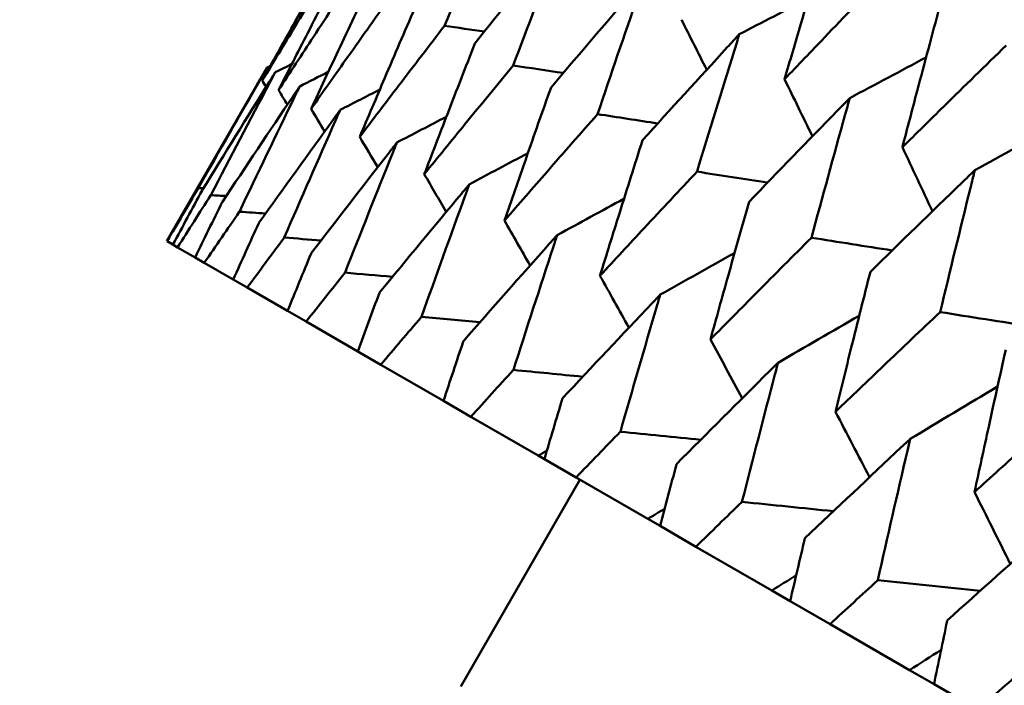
# Model space of a CAD drawing. Header units: millimetres. Extents: x 188 to 1913, y 148 to 2839.
# Tile 189 of 211: x 769.45 to 773.58, y 546.53 to 549.32. Entities that reach past the tile are written whole.
import ezdxf

# ---------------------------------------------------------------- set-up
doc = ezdxf.new("R2010")
doc.units = ezdxf.units.MM
doc.header["$LTSCALE"] = 10
doc.layers.add('Widoczne (ISO)', color=7, linetype='Continuous', lineweight=50)

msp = doc.modelspace()

# ---------------------------------------------------------------- linework, layer by layer
at = {"layer": 'Widoczne (ISO)'}
for p, q in [((770.066, 548.3927), (770.4861, 549.1205)), ((770.066, 548.3927), (770.0667, 548.3923)), ((770.0911, 548.3783), (770.0667, 548.3923)), ((770.0911, 548.3783), (770.1107, 548.3669)), ((770.1837, 548.3248), (770.1107, 548.3669)), ((770.1837, 548.3248), (770.2228, 548.3022)), ((770.3442, 548.2321), (770.2228, 548.3022)), ((770.3442, 548.2321), (770.4027, 548.1983)), ((770.572, 548.1006), (770.4027, 548.1983)), ((770.572, 548.1006), (770.6497, 548.0557)), ((770.8661, 547.9308), (770.6497, 548.0557)), ((770.8661, 547.9308), (770.9626, 547.875)), ((771.2255, 547.7233), (770.9626, 547.875)), ((771.2255, 547.7233), (771.3404, 547.6569)), ((771.6229, 547.4938), (771.3404, 547.6569)), ((771.6486, 547.479), (771.6229, 547.4938)), ((771.6486, 547.479), (771.7815, 547.4022)), ((772.0823, 547.2286), (771.7815, 547.4022)), ((771.298, 546.5267), (771.798, 547.3927)), ((772.1338, 547.1989), (772.0823, 547.2286)), ((772.1338, 547.1989), (772.2843, 547.112)), ((772.6022, 546.9285), (772.2843, 547.112)), ((772.6792, 546.884), (772.6022, 546.9285)), ((772.6792, 546.884), (772.8466, 546.7874)), ((773.1803, 546.5946), (772.8466, 546.7874)), ((773.2827, 546.5356), (773.1803, 546.5946)), ((773.2827, 546.5356), (773.4663, 546.4296))]:
    msp.add_line(p, q, dxfattribs=at)
msp.add_circle((805.9027, 570.4637), 50, dxfattribs=at)
for points, knots in [([(771.2301, 549.2955), (771.2962, 549.4554), (771.3629, 549.615), (771.4397, 549.7968), (771.4492, 549.8193), (771.4588, 549.8418)], [0.02983351, 0.02983351, 0.02983351, 0.02983351, 0.0889495, 0.0889495, 0.09731113, 0.09731113, 0.09731113, 0.09731113]), ([(771.7294, 549.6856), (771.714, 549.6665), (771.6986, 549.6475), (771.5741, 549.4933), (771.4656, 549.3577), (771.3577, 549.2219)], [0.0806421, 0.0806421, 0.0806421, 0.0806421, 0.08897282, 0.08897282, 0.14811965, 0.14811965, 0.14811965, 0.14811965]), ([(771.5182, 549.1292), (771.5792, 549.2921), (771.6408, 549.4546), (771.7117, 549.6397), (771.7206, 549.6626), (771.7294, 549.6856)], [0.02983351, 0.02983351, 0.02983351, 0.02983351, 0.0889495, 0.0889495, 0.09731113, 0.09731113, 0.09731113, 0.09731113]), ([(772.8284, 549.6505), (772.7935, 549.5351), (772.7588, 549.4196), (772.7015, 549.2266), (772.6787, 549.1492), (772.6559, 549.0717)], [0.02104899, 0.02104899, 0.02104899, 0.02104899, 0.0615671, 0.0615671, 0.08866561, 0.08866561, 0.08866561, 0.08866561]), ([(770.7498, 549.5728), (770.6982, 549.4816), (770.6468, 549.3902), (770.5521, 549.2211), (770.5089, 549.1434), (770.4658, 549.0656)], [0.02528165, 0.02528165, 0.02528165, 0.02528165, 0.06150593, 0.06150593, 0.09223152, 0.09223152, 0.09223152, 0.09223152]), ([(770.4658, 549.0656), (770.5117, 549.1417), (770.5577, 549.2178), (770.6583, 549.3835), (770.713, 549.473), (770.7679, 549.5624)], [0.03078053, 0.03078053, 0.03078053, 0.03078053, 0.06149921, 0.06149921, 0.09773041, 0.09773041, 0.09773041, 0.09773041]), ([(770.8001, 549.5438), (770.7517, 549.4507), (770.7035, 549.3574), (770.615, 549.1848), (770.5745, 549.1055), (770.5342, 549.0261)], [0.02528165, 0.02528165, 0.02528165, 0.02528165, 0.06150593, 0.06150593, 0.09223152, 0.09223152, 0.09223152, 0.09223152]), ([(770.5342, 549.0261), (770.5827, 549.1007), (770.6315, 549.1752), (770.7381, 549.3374), (770.7961, 549.425), (770.8543, 549.5125)], [0.03078053, 0.03078053, 0.03078053, 0.03078053, 0.06149921, 0.06149921, 0.09773041, 0.09773041, 0.09773041, 0.09773041]), ([(772.6559, 549.0717), (772.7116, 549.1301), (772.7675, 549.1885), (772.9071, 549.334), (772.9911, 549.421), (773.0753, 549.5079)], [0.03448054, 0.03448054, 0.03448054, 0.03448054, 0.06157222, 0.06157222, 0.10209717, 0.10209717, 0.10209717, 0.10209717]), ([(770.9186, 549.4754), (770.8734, 549.3804), (770.8284, 549.2853), (770.7458, 549.1092), (770.7081, 549.0284), (770.6705, 548.9474)], [0.02528165, 0.02528165, 0.02528165, 0.02528165, 0.06150593, 0.06150593, 0.09223152, 0.09223152, 0.09223152, 0.09223152]), ([(772.0656, 549.4914), (772.0495, 549.4728), (772.0334, 549.4542), (771.9032, 549.3033), (771.7897, 549.1706), (771.6767, 549.0377)], [0.0806421, 0.0806421, 0.0806421, 0.0806421, 0.08897282, 0.08897282, 0.14811965, 0.14811965, 0.14811965, 0.14811965]), ([(771.8716, 548.9252), (771.9276, 549.0909), (771.9842, 549.2563), (772.0494, 549.4447), (772.0575, 549.4681), (772.0656, 549.4914)], [0.02983351, 0.02983351, 0.02983351, 0.02983351, 0.0889495, 0.0889495, 0.09731113, 0.09731113, 0.09731113, 0.09731113]), ([(770.6705, 548.9474), (770.7219, 549.0204), (770.7734, 549.0933), (770.886, 549.252), (770.9471, 549.3378), (771.0085, 549.4235)], [0.03078053, 0.03078053, 0.03078053, 0.03078053, 0.06149921, 0.06149921, 0.09773041, 0.09773041, 0.09773041, 0.09773041]), ([(771.1047, 549.368), (771.0627, 549.2711), (771.021, 549.1741), (770.9443, 548.9947), (770.9093, 548.9122), (770.8744, 548.8297)], [0.02528165, 0.02528165, 0.02528165, 0.02528165, 0.06150593, 0.06150593, 0.09223152, 0.09223152, 0.09223152, 0.09223152]), ([(773.3061, 549.3747), (773.2744, 549.2574), (773.2431, 549.1401), (773.1912, 548.9439), (773.1705, 548.8652), (773.1499, 548.7865)], [0.02104899, 0.02104899, 0.02104899, 0.02104899, 0.0615671, 0.0615671, 0.08866561, 0.08866561, 0.08866561, 0.08866561]), ([(770.8744, 548.8297), (770.9285, 548.9011), (770.9827, 548.9725), (771.1012, 549.1278), (771.1656, 549.2117), (771.2301, 549.2955)], [0.03078053, 0.03078053, 0.03078053, 0.03078053, 0.06149921, 0.06149921, 0.09773041, 0.09773041, 0.09773041, 0.09773041]), ([(772.4662, 549.2602), (772.4494, 549.2419), (772.4326, 549.2237), (772.2968, 549.076), (772.1783, 548.9462), (772.0604, 548.8162)], [0.0806421, 0.0806421, 0.0806421, 0.0806421, 0.08897282, 0.08897282, 0.14811965, 0.14811965, 0.14811965, 0.14811965]), ([(772.2889, 548.6843), (772.34, 548.8528), (772.3917, 549.021), (772.4514, 549.2127), (772.4588, 549.2364), (772.4662, 549.2602)], [0.02983351, 0.02983351, 0.02983351, 0.02983351, 0.0889495, 0.0889495, 0.09731113, 0.09731113, 0.09731113, 0.09731113]), ([(771.3577, 549.2219), (771.3189, 549.1232), (771.2804, 549.0244), (771.2095, 548.8415), (771.1772, 548.7575), (771.145, 548.6734)], [0.02528165, 0.02528165, 0.02528165, 0.02528165, 0.06150593, 0.06150593, 0.09223152, 0.09223152, 0.09223152, 0.09223152]), ([(773.1499, 548.7865), (773.2078, 548.8437), (773.2658, 548.9008), (773.4108, 549.0431), (773.498, 549.1283), (773.5854, 549.2134)], [0.03448054, 0.03448054, 0.03448054, 0.03448054, 0.06157222, 0.06157222, 0.10209717, 0.10209717, 0.10209717, 0.10209717]), ([(771.145, 548.6734), (771.2017, 548.7433), (771.2586, 548.8131), (771.383, 548.9651), (771.4505, 549.0472), (771.5182, 549.1292)], [0.03078053, 0.03078053, 0.03078053, 0.03078053, 0.06149921, 0.06149921, 0.09773041, 0.09773041, 0.09773041, 0.09773041]), ([(770.198, 548.6159), (770.2852, 548.7703), (770.3731, 548.9243), (770.4698, 549.0921), (770.478, 549.1063), (770.4861, 549.1205)], [0.0297954, 0.0297954, 0.0297954, 0.0297954, 0.09092493, 0.09092493, 0.09655955, 0.09655955, 0.09655955, 0.09655955]), ([(770.5203, 549.1007), (770.5117, 549.087), (770.5031, 549.0732), (770.4004, 548.9088), (770.307, 548.7578), (770.2142, 548.6065)], [0.0853813, 0.0853813, 0.0853813, 0.0853813, 0.09097809, 0.09097809, 0.15214536, 0.15214536, 0.15214536, 0.15214536]), ([(770.25, 548.5859), (770.3318, 548.7434), (770.4142, 548.9006), (770.505, 549.0718), (770.5126, 549.0863), (770.5203, 549.1007)], [0.0297954, 0.0297954, 0.0297954, 0.0297954, 0.09092493, 0.09092493, 0.09655955, 0.09655955, 0.09655955, 0.09655955]), ([(770.6227, 549.0416), (770.6136, 549.0281), (770.6045, 549.0146), (770.4959, 548.8537), (770.397, 548.7059), (770.2988, 548.5577)], [0.0853813, 0.0853813, 0.0853813, 0.0853813, 0.09097809, 0.09097809, 0.15214536, 0.15214536, 0.15214536, 0.15214536]), ([(770.3702, 548.5165), (770.4466, 548.6771), (770.5236, 548.8374), (770.6084, 549.0121), (770.6155, 549.0269), (770.6227, 549.0416)], [0.0297954, 0.0297954, 0.0297954, 0.0297954, 0.09092493, 0.09092493, 0.09655955, 0.09655955, 0.09655955, 0.09655955]), ([(771.6767, 549.0377), (771.6411, 548.9372), (771.6056, 548.8366), (771.5405, 548.6504), (771.5108, 548.5649), (771.4813, 548.4793)], [0.02528165, 0.02528165, 0.02528165, 0.02528165, 0.06150593, 0.06150593, 0.09223152, 0.09223152, 0.09223152, 0.09223152]), ([(772.9295, 548.9927), (772.912, 548.9748), (772.8945, 548.957), (772.7533, 548.8125), (772.63, 548.6855), (772.5073, 548.5582)], [0.0806421, 0.0806421, 0.0806421, 0.0806421, 0.08897282, 0.08897282, 0.14811965, 0.14811965, 0.14811965, 0.14811965]), ([(772.7685, 548.4074), (772.8149, 548.5787), (772.8618, 548.7496), (772.916, 548.9444), (772.9227, 548.9686), (772.9295, 548.9927)], [0.02983351, 0.02983351, 0.02983351, 0.02983351, 0.0889495, 0.0889495, 0.09731113, 0.09731113, 0.09731113, 0.09731113]), ([(770.7929, 548.9433), (770.7833, 548.9301), (770.7737, 548.9169), (770.6592, 548.7594), (770.555, 548.6147), (770.4513, 548.4696)], [0.0853813, 0.0853813, 0.0853813, 0.0853813, 0.09097809, 0.09097809, 0.15214536, 0.15214536, 0.15214536, 0.15214536]), ([(770.5581, 548.408), (770.629, 548.5718), (770.7007, 548.7352), (770.7796, 548.9133), (770.7863, 548.9283), (770.7929, 548.9433)], [0.0297954, 0.0297954, 0.0297954, 0.0297954, 0.09092493, 0.09092493, 0.09655955, 0.09655955, 0.09655955, 0.09655955]), ([(771.4813, 548.4793), (771.5406, 548.5477), (771.6001, 548.616), (771.7302, 548.7646), (771.8008, 548.845), (771.8716, 548.9252)], [0.03078053, 0.03078053, 0.03078053, 0.03078053, 0.06149921, 0.06149921, 0.09773041, 0.09773041, 0.09773041, 0.09773041]), ([(771.0303, 548.8063), (771.0202, 548.7934), (771.0101, 548.7804), (770.8898, 548.6263), (770.7802, 548.4846), (770.6712, 548.3427)], [0.0853813, 0.0853813, 0.0853813, 0.0853813, 0.09097809, 0.09097809, 0.15214536, 0.15214536, 0.15214536, 0.15214536]), ([(770.8129, 548.2609), (770.8785, 548.4277), (770.9448, 548.5942), (771.0179, 548.7757), (771.0241, 548.791), (771.0303, 548.8063)], [0.0297954, 0.0297954, 0.0297954, 0.0297954, 0.09092493, 0.09092493, 0.09655955, 0.09655955, 0.09655955, 0.09655955]), ([(772.0604, 548.8162), (772.0278, 548.7139), (771.9954, 548.6115), (771.9359, 548.4221), (771.9088, 548.3351), (771.8818, 548.248)], [0.02528165, 0.02528165, 0.02528165, 0.02528165, 0.06150593, 0.06150593, 0.09223152, 0.09223152, 0.09223152, 0.09223152]), ([(771.8818, 548.248), (771.9437, 548.3149), (772.0058, 548.3817), (772.1415, 548.5272), (772.2151, 548.6058), (772.2889, 548.6843)], [0.03078053, 0.03078053, 0.03078053, 0.03078053, 0.06149921, 0.06149921, 0.09773041, 0.09773041, 0.09773041, 0.09773041]), ([(773.4537, 548.69), (773.4355, 548.6726), (773.4174, 548.6551), (773.2709, 548.5136), (773.143, 548.3893), (773.0156, 548.2647)], [0.0806421, 0.0806421, 0.0806421, 0.0806421, 0.08897282, 0.08897282, 0.14811965, 0.14811965, 0.14811965, 0.14811965]), ([(773.3084, 548.0956), (773.3502, 548.2696), (773.3926, 548.4432), (773.4415, 548.641), (773.4476, 548.6655), (773.4537, 548.69)], [0.02983351, 0.02983351, 0.02983351, 0.02983351, 0.0889495, 0.0889495, 0.09731113, 0.09731113, 0.09731113, 0.09731113]), ([(770.0667, 548.3923), (770.11, 548.4665), (770.1535, 548.5405), (770.1974, 548.615), (770.1977, 548.6155), (770.198, 548.6159)], [0, 0, 0, 0, 0.02969567, 0.02969567, 0.02988021, 0.02988021, 0.02988021, 0.02988021]), ([(770.2142, 548.6065), (770.214, 548.606), (770.2137, 548.6056), (770.1725, 548.5296), (770.1317, 548.454), (770.0911, 548.3783)], [0.02951568, 0.02951568, 0.02951568, 0.02951568, 0.02969929, 0.02969929, 0.05939589, 0.05939589, 0.05939589, 0.05939589]), ([(771.3339, 548.631), (771.3233, 548.6184), (771.3127, 548.6057), (771.1867, 548.4549), (771.0718, 548.3163), (770.9576, 548.1774)], [0.0853813, 0.0853813, 0.0853813, 0.0853813, 0.09097809, 0.09097809, 0.15214536, 0.15214536, 0.15214536, 0.15214536]), ([(771.1336, 548.0757), (771.194, 548.2456), (771.2551, 548.4151), (771.3225, 548.5998), (771.3282, 548.6154), (771.3339, 548.631)], [0.0297954, 0.0297954, 0.0297954, 0.0297954, 0.09092493, 0.09092493, 0.09655955, 0.09655955, 0.09655955, 0.09655955]), ([(770.1107, 548.3669), (770.1567, 548.4395), (770.2028, 548.5121), (770.2494, 548.585), (770.2497, 548.5854), (770.25, 548.5859)], [0, 0, 0, 0, 0.02969567, 0.02969567, 0.02988021, 0.02988021, 0.02988021, 0.02988021]), ([(770.2988, 548.5577), (770.2986, 548.5572), (770.2983, 548.5567), (770.2598, 548.4792), (770.2217, 548.402), (770.1837, 548.3248)], [0.02951568, 0.02951568, 0.02951568, 0.02951568, 0.02969929, 0.02969929, 0.05939589, 0.05939589, 0.05939589, 0.05939589]), ([(772.5073, 548.5582), (772.4777, 548.4542), (772.4482, 548.3501), (772.3942, 548.1576), (772.3696, 548.0691), (772.3451, 547.9806)], [0.02528165, 0.02528165, 0.02528165, 0.02528165, 0.06150593, 0.06150593, 0.09223152, 0.09223152, 0.09223152, 0.09223152]), ([(770.2228, 548.3022), (770.2715, 548.3732), (770.3203, 548.4442), (770.3696, 548.5156), (770.3699, 548.516), (770.3702, 548.5165)], [0, 0, 0, 0, 0.02969567, 0.02969567, 0.02988021, 0.02988021, 0.02988021, 0.02988021]), ([(770.4513, 548.4696), (770.4511, 548.4691), (770.4509, 548.4686), (770.415, 548.3896), (770.3795, 548.3109), (770.3442, 548.2321)], [0.02951568, 0.02951568, 0.02951568, 0.02951568, 0.02969929, 0.02969929, 0.05939589, 0.05939589, 0.05939589, 0.05939589]), ([(770.4027, 548.1983), (770.454, 548.2679), (770.5055, 548.3373), (770.5574, 548.4071), (770.5577, 548.4076), (770.5581, 548.408)], [0, 0, 0, 0, 0.02969567, 0.02969567, 0.02988021, 0.02988021, 0.02988021, 0.02988021]), ([(771.7024, 548.4182), (771.6914, 548.4059), (771.6804, 548.3935), (771.5487, 548.2458), (771.4287, 548.1102), (771.3093, 547.9743)], [0.0853813, 0.0853813, 0.0853813, 0.0853813, 0.09097809, 0.09097809, 0.15214536, 0.15214536, 0.15214536, 0.15214536]), ([(771.5189, 547.8532), (771.5743, 548.0261), (771.6302, 548.1985), (771.692, 548.3865), (771.6972, 548.4024), (771.7024, 548.4182)], [0.0297954, 0.0297954, 0.0297954, 0.0297954, 0.09092493, 0.09092493, 0.09655955, 0.09655955, 0.09655955, 0.09655955]), ([(772.3451, 547.9806), (772.4095, 548.046), (772.4741, 548.1114), (772.6152, 548.2537), (772.6917, 548.3306), (772.7685, 548.4074)], [0.03078053, 0.03078053, 0.03078053, 0.03078053, 0.06149921, 0.06149921, 0.09773041, 0.09773041, 0.09773041, 0.09773041]), ([(770.6712, 548.3427), (770.671, 548.3422), (770.6708, 548.3417), (770.6376, 548.2611), (770.6047, 548.1809), (770.572, 548.1006)], [0.02951568, 0.02951568, 0.02951568, 0.02951568, 0.02969929, 0.02969929, 0.05939589, 0.05939589, 0.05939589, 0.05939589]), ([(773.0156, 548.2647), (772.9888, 548.1591), (772.9623, 548.0533), (772.9135, 547.8577), (772.8913, 547.7679), (772.8693, 547.6779)], [0.02528165, 0.02528165, 0.02528165, 0.02528165, 0.06150593, 0.06150593, 0.09223152, 0.09223152, 0.09223152, 0.09223152]), ([(770.6497, 548.0557), (770.7036, 548.1238), (770.7576, 548.1917), (770.8122, 548.2601), (770.8125, 548.2605), (770.8129, 548.2609)], [0, 0, 0, 0, 0.02969567, 0.02969567, 0.02988021, 0.02988021, 0.02988021, 0.02988021]), ([(770.9576, 548.1774), (770.9574, 548.1768), (770.9572, 548.1763), (770.9265, 548.0942), (770.8963, 548.0125), (770.8661, 547.9308)], [0.02951568, 0.02951568, 0.02951568, 0.02951568, 0.02969929, 0.02969929, 0.05939589, 0.05939589, 0.05939589, 0.05939589]), ([(772.1346, 548.1687), (772.1231, 548.1566), (772.1116, 548.1445), (771.9744, 548), (771.8494, 547.8673), (771.7249, 547.7343)], [0.0853813, 0.0853813, 0.0853813, 0.0853813, 0.09097809, 0.09097809, 0.15214536, 0.15214536, 0.15214536, 0.15214536]), ([(771.9674, 547.5943), (772.0178, 547.77), (772.0687, 547.9453), (772.1251, 548.1365), (772.1298, 548.1526), (772.1346, 548.1687)], [0.0297954, 0.0297954, 0.0297954, 0.0297954, 0.09092493, 0.09092493, 0.09655955, 0.09655955, 0.09655955, 0.09655955]), ([(770.9626, 547.875), (771.0191, 547.9416), (771.0757, 548.0081), (771.1329, 548.0749), (771.1332, 548.0753), (771.1336, 548.0757)], [0, 0, 0, 0, 0.02969567, 0.02969567, 0.02988021, 0.02988021, 0.02988021, 0.02988021]), ([(772.8693, 547.6779), (772.9362, 547.742), (773.0032, 547.8059), (773.1495, 547.9452), (773.2289, 548.0205), (773.3084, 548.0956)], [0.03078053, 0.03078053, 0.03078053, 0.03078053, 0.06149921, 0.06149921, 0.09773041, 0.09773041, 0.09773041, 0.09773041]), ([(771.3093, 547.9743), (771.3091, 547.9738), (771.3089, 547.9733), (771.2808, 547.8897), (771.2531, 547.8065), (771.2255, 547.7233)], [0.02951568, 0.02951568, 0.02951568, 0.02951568, 0.02969929, 0.02969929, 0.05939589, 0.05939589, 0.05939589, 0.05939589]), ([(773.5833, 547.9369), (773.5593, 547.8297), (773.5355, 547.7224), (773.4919, 547.5238), (773.472, 547.4326), (773.4523, 547.3413)], [0.02528165, 0.02528165, 0.02528165, 0.02528165, 0.06150593, 0.06150593, 0.09223152, 0.09223152, 0.09223152, 0.09223152]), ([(771.3404, 547.6569), (771.3994, 547.722), (771.4585, 547.7871), (771.5182, 547.8524), (771.5186, 547.8528), (771.5189, 547.8532)], [0, 0, 0, 0, 0.02969567, 0.02969567, 0.02988021, 0.02988021, 0.02988021, 0.02988021]), ([(772.6286, 547.8835), (772.6166, 547.8717), (772.6047, 547.8598), (772.4622, 547.7184), (772.3323, 547.5885), (772.2029, 547.4584)], [0.0853813, 0.0853813, 0.0853813, 0.0853813, 0.09097809, 0.09097809, 0.15214536, 0.15214536, 0.15214536, 0.15214536]), ([(772.4773, 547.2999), (772.5228, 547.4784), (772.5689, 547.6565), (772.6199, 547.8508), (772.6242, 547.8671), (772.6286, 547.8835)], [0.0297954, 0.0297954, 0.0297954, 0.0297954, 0.09092493, 0.09092493, 0.09655955, 0.09655955, 0.09655955, 0.09655955]), ([(771.7249, 547.7343), (771.7248, 547.7338), (771.7246, 547.7333), (771.699, 547.6483), (771.6737, 547.5637), (771.6486, 547.479)], [0.02951568, 0.02951568, 0.02951568, 0.02951568, 0.02969929, 0.02969929, 0.05939589, 0.05939589, 0.05939589, 0.05939589]), ([(773.4523, 547.3413), (773.5215, 547.404), (773.5908, 547.4666), (773.7422, 547.603), (773.8243, 547.6767), (773.9066, 547.7503)], [0.03078053, 0.03078053, 0.03078053, 0.03078053, 0.06149921, 0.06149921, 0.09773041, 0.09773041, 0.09773041, 0.09773041]), ([(771.7815, 547.4022), (771.843, 547.4659), (771.9046, 547.5296), (771.9667, 547.5935), (771.967, 547.5939), (771.9674, 547.5943)], [0, 0, 0, 0, 0.02969567, 0.02969567, 0.02988021, 0.02988021, 0.02988021, 0.02988021]), ([(773.1825, 547.5637), (773.1701, 547.5521), (773.1577, 547.5405), (773.0101, 547.4021), (772.8754, 547.2749), (772.7413, 547.1475)], [0.0853813, 0.0853813, 0.0853813, 0.0853813, 0.09097809, 0.09097809, 0.15214536, 0.15214536, 0.15214536, 0.15214536]), ([(773.0465, 546.9713), (773.0874, 547.1525), (773.1288, 547.3333), (773.1747, 547.5305), (773.1786, 547.5471), (773.1825, 547.5637)], [0.0297954, 0.0297954, 0.0297954, 0.0297954, 0.09092493, 0.09092493, 0.09655955, 0.09655955, 0.09655955, 0.09655955]), ([(772.2029, 547.4584), (772.2028, 547.4578), (772.2026, 547.4573), (772.1794, 547.3709), (772.1565, 547.2849), (772.1338, 547.1989)], [0.02951568, 0.02951568, 0.02951568, 0.02951568, 0.02969929, 0.02969929, 0.05939589, 0.05939589, 0.05939589, 0.05939589]), ([(772.2843, 547.112), (772.3481, 547.1743), (772.412, 547.2366), (772.4765, 547.2992), (772.4769, 547.2995), (772.4773, 547.2999)], [0, 0, 0, 0, 0.02969567, 0.02969567, 0.02988021, 0.02988021, 0.02988021, 0.02988021]), ([(773.7941, 547.2106), (773.7813, 547.1993), (773.7685, 547.1879), (773.6159, 547.0523), (773.4767, 546.9278), (773.338, 546.803)], [0.0853813, 0.0853813, 0.0853813, 0.0853813, 0.09097809, 0.09097809, 0.15214536, 0.15214536, 0.15214536, 0.15214536]), ([(772.7413, 547.1475), (772.7412, 547.147), (772.7411, 547.1464), (772.7202, 547.0587), (772.6996, 546.9714), (772.6792, 546.884)], [0.02951568, 0.02951568, 0.02951568, 0.02951568, 0.02969929, 0.02969929, 0.05939589, 0.05939589, 0.05939589, 0.05939589]), ([(772.8466, 546.7874), (772.9127, 546.8484), (772.9789, 546.9093), (773.0457, 546.9705), (773.0461, 546.9709), (773.0465, 546.9713)], [0, 0, 0, 0, 0.02969567, 0.02969567, 0.02988021, 0.02988021, 0.02988021, 0.02988021]), ([(773.338, 546.803), (773.3379, 546.8024), (773.3378, 546.8019), (773.3192, 546.7128), (773.3009, 546.6242), (773.2827, 546.5356)], [0.02951568, 0.02951568, 0.02951568, 0.02951568, 0.02969929, 0.02969929, 0.05939589, 0.05939589, 0.05939589, 0.05939589]), ([(773.4663, 546.4296), (773.5346, 546.4893), (773.603, 546.549), (773.672, 546.609), (773.6724, 546.6093), (773.6728, 546.6097)], [0, 0, 0, 0, 0.02969567, 0.02969567, 0.02988021, 0.02988021, 0.02988021, 0.02988021])]:
    msp.add_open_spline(points, degree=3, knots=knots, dxfattribs=at)
for points in [[(772.4662, 549.2602), (772.5627, 549.3101), (772.6593, 549.3599), (772.7559, 549.4095)], [(771.3973, 549.2716), (771.3416, 549.2796), (771.2859, 549.2876), (771.2301, 549.2955)], [(772.2238, 549.3212), (772.259, 549.2512), (772.2942, 549.1813), (772.3294, 549.1114)], [(770.5203, 549.1007), (770.5436, 549.1125), (770.5668, 549.1242), (770.5901, 549.1359)], [(771.728, 549.098), (771.6581, 549.1084), (771.5881, 549.1188), (771.5182, 549.1292)], [(772.9295, 548.9927), (773.036, 549.0496), (773.1426, 549.1063), (773.2492, 549.1629)], [(770.4861, 549.1205), (770.4908, 549.1228), (770.4955, 549.1252), (770.5002, 549.1276)], [(770.6227, 549.0416), (770.6627, 549.062), (770.7028, 549.0823), (770.7428, 549.1026)], [(770.4658, 549.0656), (770.4712, 549.0568), (770.4765, 549.048), (770.4818, 549.0392)], [(772.6559, 549.0717), (772.6948, 548.9919), (772.7338, 548.912), (772.7728, 548.8322)], [(770.5342, 549.0261), (770.5465, 549.0058), (770.5588, 548.9854), (770.5711, 548.9651)], [(770.7929, 548.9433), (770.8482, 548.9718), (770.9035, 549.0001), (770.9588, 549.0285)], [(770.6705, 548.9474), (770.6894, 548.9159), (770.7083, 548.8844), (770.7272, 548.8529)], [(772.1242, 548.8864), (772.04, 548.8994), (771.9558, 548.9123), (771.8716, 548.9252)], [(771.0303, 548.8063), (771.0994, 548.8424), (771.1686, 548.8785), (771.2378, 548.9144)], [(773.4537, 548.69), (773.5693, 548.7541), (773.685, 548.818), (773.8008, 548.8817)], [(770.8744, 548.8297), (770.8995, 548.7874), (770.9246, 548.7452), (770.9497, 548.7029)], [(771.3339, 548.631), (771.4156, 548.6746), (771.4975, 548.7181), (771.5794, 548.7615)], [(773.1499, 548.7865), (773.1919, 548.6971), (773.2339, 548.6076), (773.2759, 548.5182)], [(772.5844, 548.6381), (772.4859, 548.6535), (772.3874, 548.6689), (772.2889, 548.6843)], [(771.145, 548.6734), (771.1758, 548.6208), (771.2066, 548.5681), (771.2373, 548.5154)], [(770.2194, 548.6149), (770.2123, 548.6153), (770.2051, 548.6156), (770.198, 548.6159)], [(770.3149, 548.582), (770.2933, 548.5833), (770.2717, 548.5846), (770.25, 548.5859)], [(771.7024, 548.4182), (771.7958, 548.4692), (771.8892, 548.52), (771.9826, 548.5707)], [(770.4793, 548.5087), (770.4429, 548.5113), (770.4066, 548.5139), (770.3702, 548.5165)], [(771.4813, 548.4793), (771.5172, 548.4165), (771.5531, 548.3537), (771.5891, 548.291)], [(770.7119, 548.3956), (770.6606, 548.3998), (770.6093, 548.4039), (770.5581, 548.408)], [(773.107, 548.3539), (772.9941, 548.3717), (772.8813, 548.3896), (772.7685, 548.4074)], [(772.1346, 548.1687), (772.2384, 548.2271), (772.3424, 548.2852), (772.4464, 548.3432)], [(771.0119, 548.2434), (770.9456, 548.2492), (770.8792, 548.2551), (770.8129, 548.2609)], [(771.8818, 548.248), (771.9223, 548.1755), (771.9628, 548.1029), (772.0034, 548.0303)], [(771.3783, 548.0528), (771.2967, 548.0604), (771.2151, 548.0681), (771.1336, 548.0757)], [(772.6286, 547.8835), (772.742, 547.9493), (772.8555, 548.015), (772.9691, 548.0804)], [(773.6898, 548.0353), (773.5627, 548.0554), (773.4356, 548.0755), (773.3084, 548.0956)], [(772.3451, 547.9806), (772.3895, 547.8984), (772.4339, 547.8163), (772.4784, 547.7343)], [(771.8096, 547.8247), (771.7127, 547.8342), (771.6158, 547.8437), (771.5189, 547.8532)], [(773.1825, 547.5637), (773.3046, 547.6372), (773.4268, 547.7105), (773.5491, 547.7835)], [(772.8693, 547.6779), (772.9169, 547.5865), (772.9645, 547.4952), (773.0122, 547.4038)], [(772.3044, 547.5603), (772.1921, 547.5717), (772.0798, 547.583), (771.9674, 547.5943)], [(771.6229, 547.4938), (771.635, 547.5009), (771.6472, 547.508), (771.6593, 547.5151)], [(773.4523, 547.3413), (773.5023, 547.2409), (773.5524, 547.1404), (773.6025, 547.0401)], [(772.0823, 547.2286), (772.1059, 547.2428), (772.1294, 547.2569), (772.1529, 547.2711)], [(772.8608, 547.2608), (772.733, 547.2739), (772.6051, 547.2869), (772.4773, 547.2999)], [(772.6022, 546.9285), (772.6363, 546.9497), (772.6704, 546.9709), (772.7046, 546.9921)], [(773.4767, 546.9275), (773.3333, 546.9421), (773.1899, 546.9567), (773.0465, 546.9713)], [(773.1803, 546.5946), (773.2244, 546.6231), (773.2684, 546.6514), (773.3124, 546.6798)]]:
    msp.add_open_spline(points, degree=3, dxfattribs=at)

doc.saveas('drawing.dxf')
